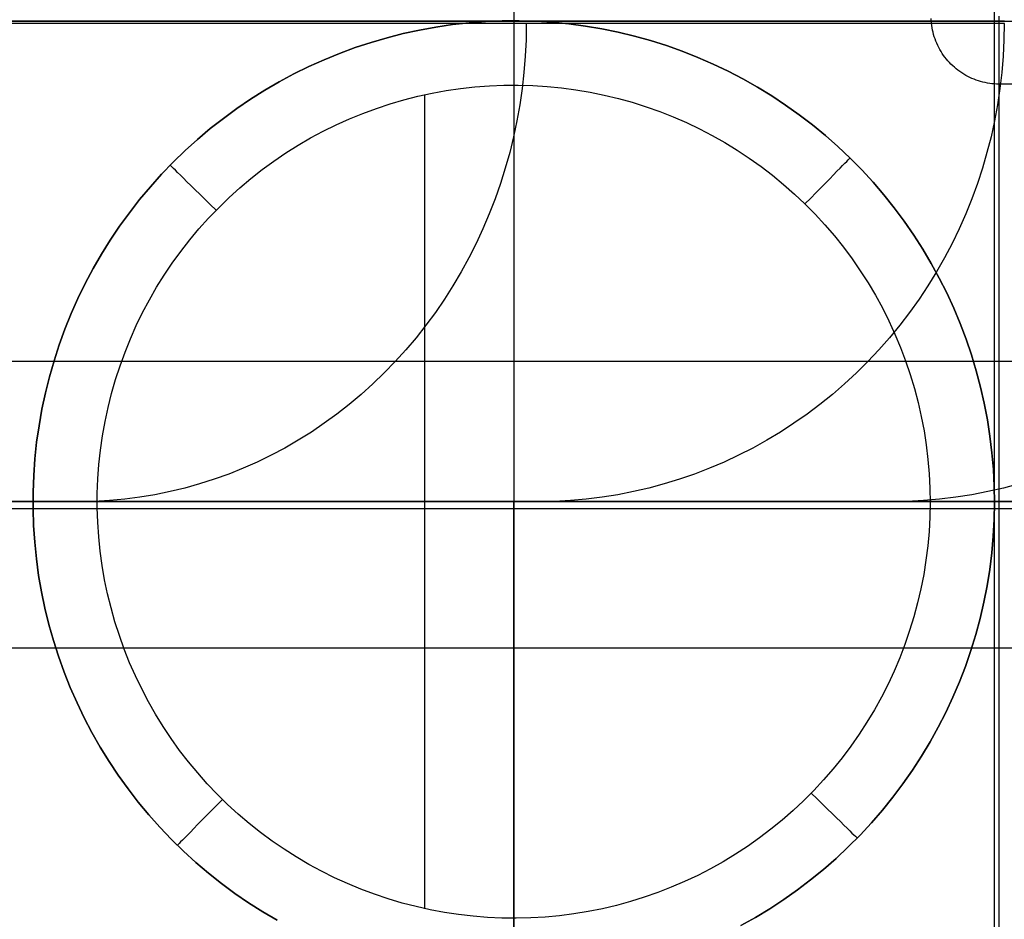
# Model space of a CAD drawing. Header units: millimetres. Extents: x 4627 to 5374, y -356 to 20.
# Tile 39 of 44: x 5272 to 5292, y -9 to 10. Entities that reach past the tile are written whole.
import ezdxf

# ---------------------------------------------------------------- set-up
doc = ezdxf.new("R2010")
doc.units = ezdxf.units.MM
for name, color, linetype, true_color in [('Slope storage bench', 7, 'Continuous', 0x000000), ('Slope storage bench$back', 7, 'Continuous', 0x000000), ('Slope storage bench$Glides', 7, 'Continuous', 0x000000), ('Slope storage bench$Lid', 7, 'Continuous', 0x000000)]:
    doc.layers.add(name, color=color, linetype=linetype, true_color=true_color)

msp = doc.modelspace()

# ---------------------------------------------------------------- linework, layer by layer
at = {"layer": 'Slope storage bench'}
for p, q in [((5282.146, 20), (5282.146, 0)), ((5292.146, 20), (5292.146, 0)), ((5290.838, 10.004, -300), (5290.836, 10.052, -300)), ((5292.246, 10.1, -300.1), (5292.246, 9.817, -300.096)), ((4722.803, 10), (5282.146, 10)), ((5282.146, 10), (5302.146, 10)), ((5290.842, 9.956, -300), (5290.838, 10.004, -300)), ((5290.848, 9.908, -300), (5290.842, 9.956, -300)), ((5290.855, 9.86, -300), (5290.848, 9.908, -300)), ((5290.864, 9.813, -300), (5290.855, 9.86, -300)), ((5290.875, 9.766, -300), (5290.864, 9.813, -300)), ((5290.887, 9.719, -300), (5290.875, 9.766, -300)), ((5290.901, 9.673, -300), (5290.887, 9.719, -300)), ((5290.916, 9.628, -300), (5290.901, 9.673, -300)), ((5292.246, 9.817, -300.096), (5292.246, 9.534, -300.084)), ((5290.933, 9.582, -300), (5290.916, 9.628, -300)), ((5290.952, 9.538, -300), (5290.933, 9.582, -300)), ((5290.972, 9.494, -300), (5290.952, 9.538, -300)), ((5290.993, 9.451, -300), (5290.972, 9.494, -300)), ((5291.016, 9.409, -300), (5290.993, 9.451, -300)), ((5292.246, 9.534, -300.084), (5292.246, 9.252, -300.064)), ((5291.04, 9.367, -300), (5291.016, 9.409, -300)), ((5291.066, 9.326, -300), (5291.04, 9.367, -300)), ((5291.093, 9.286, -300), (5291.066, 9.326, -300)), ((5291.122, 9.248, -300), (5291.093, 9.286, -300)), ((5291.151, 9.21, -300), (5291.122, 9.248, -300)), ((5292.246, 9.252, -300.064), (5292.246, 8.97, -300.036)), ((5291.182, 9.173, -300), (5291.151, 9.21, -300)), ((5291.215, 9.137, -300), (5291.182, 9.173, -300)), ((5291.248, 9.103, -300), (5291.215, 9.137, -300)), ((5291.283, 9.069, -300), (5291.248, 9.103, -300)), ((5291.318, 9.037, -300), (5291.283, 9.069, -300)), ((5291.355, 9.006, -300), (5291.318, 9.037, -300)), ((5291.393, 8.976, -300), (5291.355, 9.006, -300)), ((5291.432, 8.948, -300), (5291.393, 8.976, -300)), ((5291.472, 8.92, -300), (5291.432, 8.948, -300)), ((5291.513, 8.895, -300), (5291.472, 8.92, -300)), ((5291.554, 8.87, -300), (5291.513, 8.895, -300)), ((5291.597, 8.847, -300), (5291.554, 8.87, -300)), ((5291.64, 8.826, -300), (5291.597, 8.847, -300)), ((5291.684, 8.806, -300), (5291.64, 8.826, -300)), ((5292.246, 8.97, -300.036), (5292.246, 8.689, -300)), ((5291.728, 8.788, -300), (5291.684, 8.806, -300)), ((5291.773, 8.771, -300), (5291.728, 8.788, -300)), ((5291.819, 8.755, -300), (5291.773, 8.771, -300)), ((5291.865, 8.742, -300), (5291.819, 8.755, -300)), ((5291.912, 8.729, -300), (5291.865, 8.742, -300)), ((5291.959, 8.719, -300), (5291.912, 8.729, -300)), ((5292.006, 8.71, -300), (5291.959, 8.719, -300)), ((5292.053, 8.702, -300), (5292.006, 8.71, -300)), ((5292.101, 8.697, -300), (5292.053, 8.702, -300)), ((5292.149, 8.693, -300), (5292.101, 8.697, -300)), ((5292.197, 8.69, -300), (5292.149, 8.693, -300)), ((5292.246, 8.689, -300), (5292.197, 8.69, -300)), ((5292.584, 8.689, -299.994), (5292.246, 8.689, -300)), ((5292.246, 8.689, -300), (5292.246, -288.689, -300)), ((5282.146, 0, -280), (4722.803, 0, -280)), ((4722.803, 0), (5282.146, 0)), ((4722.803, 0, -150), (5282.146, 0, -150)), ((5282.146, 0), (5282.146, 0, -280)), ((5282.146, -280, -280), (5282.146, 0, -280)), ((5282.146, 0), (5282.146, -140)), ((5282.146, 0), (5302.146, 0)), ((5282.146, 0, -150), (5282.146, -280, -150)), ((5292.146, 0), (5292.146, -280))]:
    msp.add_line(p, q, dxfattribs=at)
at = {"layer": 'Slope storage bench$back'}
for p, q in [((5282.146, 20), (5282.146, 0)), ((5292.146, 20), (5292.146, 0)), ((4722.803, 10), (5282.146, 10)), ((5273.55, 10, 148.126), (5271.456, 10, 152.117)), ((5273.55, 9.95, 148.126), (5271.456, 9.95, 152.117)), ((5275.586, 10, 143.993), (5273.55, 10, 148.126)), ((5275.586, 9.95, 143.993), (5273.55, 9.95, 148.126)), ((5277.562, 10, 139.718), (5275.586, 10, 143.993)), ((5277.562, 9.95, 139.718), (5275.586, 9.95, 143.993)), ((5279.478, 10, 135.299), (5277.562, 10, 139.718)), ((5279.478, 9.95, 135.299), (5277.562, 9.95, 139.718)), ((5281.33, 10, 130.736), (5279.478, 10, 135.299)), ((5281.33, 9.95, 130.736), (5279.478, 9.95, 135.299)), ((5283.117, 10, 126.027), (5281.33, 10, 130.736)), ((5283.117, 9.95, 126.027), (5281.33, 9.95, 130.736)), ((5282.146, 10), (5302.146, 10)), ((5282.408, 9.95, 127.931), (5282.402, 9.61, 127.929)), ((5284.836, 10, 121.173), (5283.117, 10, 126.027)), ((5284.836, 9.95, 121.173), (5283.117, 9.95, 126.027)), ((5286.487, 10, 116.171), (5284.836, 10, 121.173)), ((5286.487, 9.95, 116.171), (5284.836, 9.95, 121.173)), ((5288.066, 10, 111.022), (5286.487, 10, 116.171)), ((5288.066, 9.95, 111.022), (5286.487, 9.95, 116.171)), ((5289.573, 10, 105.724), (5288.066, 10, 111.022)), ((5289.573, 9.95, 105.724), (5288.066, 9.95, 111.022)), ((5291.004, 10, 100.276), (5289.573, 10, 105.724)), ((5291.004, 9.95, 100.276), (5289.573, 9.95, 105.724)), ((5292.359, 10, 94.678), (5291.004, 10, 100.276)), ((5292.359, 9.95, 94.678), (5291.004, 9.95, 100.276)), ((5292.357, 9.95, 94.676), (5292.351, 9.61, 94.675)), ((5282.402, 9.61, 127.929), (5282.386, 9.271, 127.923)), ((5292.351, 9.61, 94.675), (5292.334, 9.271, 94.671)), ((5282.386, 9.271, 127.923), (5282.359, 8.932, 127.912)), ((5292.334, 9.271, 94.671), (5292.306, 8.932, 94.664)), ((5282.359, 8.932, 127.912), (5282.321, 8.595, 127.898)), ((5292.306, 8.932, 94.664), (5292.266, 8.595, 94.655)), ((5282.321, 8.595, 127.898), (5282.272, 8.259, 127.88)), ((5292.266, 8.595, 94.655), (5292.216, 8.259, 94.644)), ((5282.272, 8.259, 127.88), (5282.213, 7.926, 127.857)), ((5292.216, 8.259, 94.644), (5292.154, 7.926, 94.629)), ((5282.213, 7.926, 127.857), (5282.143, 7.594, 127.831)), ((5292.154, 7.926, 94.629), (5292.081, 7.594, 94.612)), ((5282.143, 7.594, 127.831), (5282.062, 7.266, 127.801)), ((5292.081, 7.594, 94.612), (5291.997, 7.266, 94.593)), ((5282.062, 7.266, 127.801), (5281.971, 6.94, 127.766)), ((5291.997, 7.266, 94.593), (5291.903, 6.94, 94.571)), ((5281.971, 6.94, 127.766), (5281.87, 6.618, 127.728)), ((5291.903, 6.94, 94.571), (5291.797, 6.618, 94.546)), ((5281.87, 6.618, 127.728), (5281.759, 6.3, 127.686)), ((5291.797, 6.618, 94.546), (5291.681, 6.3, 94.52)), ((5281.759, 6.3, 127.686), (5281.637, 5.986, 127.64)), ((5291.681, 6.3, 94.52), (5291.554, 5.986, 94.49)), ((5281.637, 5.986, 127.64), (5281.505, 5.677, 127.591)), ((5291.554, 5.986, 94.49), (5291.417, 5.677, 94.458)), ((5281.505, 5.677, 127.591), (5281.364, 5.372, 127.537)), ((5291.417, 5.677, 94.458), (5291.27, 5.372, 94.424)), ((5281.364, 5.372, 127.537), (5281.213, 5.073, 127.48)), ((5291.27, 5.372, 94.424), (5291.113, 5.073, 94.388)), ((5281.213, 5.073, 127.48), (5281.052, 4.78, 127.42)), ((5291.113, 5.073, 94.388), (5290.946, 4.78, 94.349)), ((5281.052, 4.78, 127.42), (5280.882, 4.493, 127.356)), ((5290.946, 4.78, 94.349), (5290.769, 4.493, 94.308)), ((5280.882, 4.493, 127.356), (5280.704, 4.212, 127.289)), ((5290.769, 4.493, 94.308), (5290.583, 4.212, 94.265)), ((5280.704, 4.212, 127.289), (5280.516, 3.938, 127.218)), ((5290.583, 4.212, 94.265), (5290.387, 3.938, 94.22)), ((5280.516, 3.938, 127.218), (5280.32, 3.671, 127.144)), ((5290.387, 3.938, 94.22), (5290.183, 3.671, 94.172)), ((5280.32, 3.671, 127.144), (5280.115, 3.411, 127.066)), ((5290.183, 3.671, 94.172), (5289.97, 3.411, 94.123)), ((5280.115, 3.411, 127.066), (5279.902, 3.159, 126.986)), ((5289.97, 3.411, 94.123), (5289.748, 3.159, 94.071)), ((5279.902, 3.159, 126.986), (5279.681, 2.914, 126.903)), ((5289.748, 3.159, 94.071), (5289.518, 2.914, 94.018)), ((5272.913, 2.914, 142.832), (5270.992, 2.914, 146.728)), ((5274.739, 2.914, 138.897), (5272.913, 2.914, 142.832)), ((5276.472, 2.914, 134.928), (5274.739, 2.914, 138.897)), ((5278.119, 2.914, 130.929), (5276.472, 2.914, 134.928)), ((5279.681, 2.914, 126.903), (5278.119, 2.914, 130.929)), ((5279.681, 2.914, 126.903), (5279.452, 2.678, 126.817)), ((5281.163, 2.914, 122.854), (5279.681, 2.914, 126.903)), ((5282.567, 2.914, 118.784), (5281.163, 2.914, 122.854)), ((5285.155, 2.914, 110.588), (5282.567, 2.914, 118.784)), ((5287.465, 2.914, 102.329), (5285.155, 2.914, 110.588)), ((5289.518, 2.914, 94.018), (5287.465, 2.914, 102.329)), ((5289.518, 2.914, 94.018), (5289.28, 2.678, 93.963)), ((5290.808, 2.914, 88.204), (5289.518, 2.914, 94.018)), ((5291.988, 2.914, 82.373), (5290.808, 2.914, 88.204)), ((5294.035, 2.914, 70.671), (5291.988, 2.914, 82.373)), ((5279.452, 2.678, 126.817), (5279.216, 2.451, 126.728)), ((5289.28, 2.678, 93.963), (5289.034, 2.451, 93.906)), ((5279.216, 2.451, 126.728), (5278.973, 2.232, 126.636)), ((5289.034, 2.451, 93.906), (5288.781, 2.232, 93.847)), ((5278.973, 2.232, 126.636), (5278.723, 2.022, 126.542)), ((5288.781, 2.232, 93.847), (5288.521, 2.022, 93.787)), ((5278.723, 2.022, 126.542), (5278.467, 1.821, 126.445)), ((5288.521, 2.022, 93.787), (5288.254, 1.821, 93.725)), ((5278.467, 1.821, 126.445), (5278.204, 1.63, 126.346)), ((5288.254, 1.821, 93.725), (5287.98, 1.63, 93.661)), ((5277.935, 1.449, 126.245), (5277.661, 1.277, 126.141)), ((5278.204, 1.63, 126.346), (5277.935, 1.449, 126.245)), ((5287.7, 1.449, 93.597), (5287.415, 1.277, 93.53)), ((5287.98, 1.63, 93.661), (5287.7, 1.449, 93.597)), ((5277.661, 1.277, 126.141), (5277.381, 1.116, 126.036)), ((5287.415, 1.277, 93.53), (5287.123, 1.116, 93.463)), ((5277.381, 1.116, 126.036), (5277.096, 0.964, 125.928)), ((5287.123, 1.116, 93.463), (5286.827, 0.964, 93.394)), ((5276.807, 0.824, 125.819), (5276.513, 0.694, 125.709)), ((5277.096, 0.964, 125.928), (5276.807, 0.824, 125.819)), ((5286.526, 0.824, 93.324), (5286.22, 0.694, 93.253)), ((5286.827, 0.964, 93.394), (5286.526, 0.824, 93.324)), ((5276.513, 0.694, 125.709), (5276.215, 0.575, 125.596)), ((5286.22, 0.694, 93.253), (5285.91, 0.575, 93.181)), ((5275.914, 0.466, 125.483), (5275.609, 0.369, 125.368)), ((5276.215, 0.575, 125.596), (5275.914, 0.466, 125.483)), ((5285.596, 0.466, 93.109), (5285.279, 0.369, 93.035)), ((5285.91, 0.575, 93.181), (5285.596, 0.466, 93.109)), ((5274.992, 0.208, 125.135), (5274.679, 0.145, 125.017)), ((5275.302, 0.283, 125.252), (5274.992, 0.208, 125.135)), ((5275.609, 0.369, 125.368), (5275.302, 0.283, 125.252)), ((5284.636, 0.208, 92.886), (5284.311, 0.145, 92.811)), ((5284.959, 0.283, 92.961), (5284.636, 0.208, 92.886)), ((5285.279, 0.369, 93.035), (5284.959, 0.283, 92.961)), ((5292.013, 0.208, 46.671), (5291.68, 0.145, 46.638)), ((5292.342, 0.283, 46.703), (5292.013, 0.208, 46.671)), ((5292.67, 0.369, 46.734), (5292.342, 0.283, 46.703)), ((4722.803, 0), (5282.146, 0)), ((5273.098, 0, 124.421), (5271.586, 0, 128.316)), ((5273.415, 0.006, 124.541), (5273.098, 0, 124.421)), ((5274.533, 0, 120.498), (5273.098, 0, 124.421)), ((5273.733, 0.023, 124.661), (5273.415, 0.006, 124.541)), ((5274.05, 0.052, 124.78), (5273.733, 0.023, 124.661)), ((5274.365, 0.093, 124.899), (5274.05, 0.052, 124.78)), ((5274.679, 0.145, 125.017), (5274.365, 0.093, 124.899)), ((5275.896, 0, 116.55), (5274.533, 0, 120.498)), ((5278.411, 0, 108.584), (5275.896, 0, 116.55)), ((5280.66, 0, 100.539), (5278.411, 0, 108.584)), ((5282.664, 0, 92.429), (5280.66, 0, 100.539)), ((5282.146, 0), (5292.196, 0, -0.012)), ((5282.995, 0.006, 92.506), (5282.664, 0, 92.429)), ((5283.326, 0.023, 92.582), (5282.995, 0.006, 92.506)), ((5283.655, 0.052, 92.659), (5283.326, 0.023, 92.582)), ((5283.984, 0.093, 92.735), (5283.655, 0.052, 92.659)), ((5284.311, 0.145, 92.811), (5283.984, 0.093, 92.735)), ((5287.084, 0, 69.576), (5285.079, 0, 81.042)), ((5288.713, 0, 58.048), (5287.084, 0, 69.576)), ((5289.998, 0, 46.475), (5288.713, 0, 58.048)), ((5290.336, 0.006, 46.508), (5289.998, 0, 46.475)), ((5290.967, 0, 34.877), (5289.998, 0, 46.475)), ((5290.674, 0.023, 46.541), (5290.336, 0.006, 46.508)), ((5291.01, 0.052, 46.573), (5290.674, 0.023, 46.541)), ((5291.644, 0, 23.259), (5290.967, 0, 34.877)), ((5291.346, 0.093, 46.606), (5291.01, 0.052, 46.573)), ((5291.68, 0.145, 46.638), (5291.346, 0.093, 46.606)), ((5292.047, 0, 11.627), (5291.644, 0, 23.259)), ((5292.196, 0, -0.012), (5292.047, 0, 11.627)), ((5292.543, 0.006, -0.012), (5292.196, 0, -0.012)), ((5283.925, 0, 86.747), (5282.664, 0, 92.429)), ((5285.079, 0, 81.042), (5283.925, 0, 86.747))]:
    msp.add_line(p, q, dxfattribs=at)
at = {"layer": 'Slope storage bench$Glides'}
for p, q in [((5280.527, 9.875, -300), (5280.185, 9.813, -300)), ((5280.185, 9.813, -300), (5280.527, 9.875, -300)), ((5280.871, 9.925, -300), (5280.527, 9.875, -300)), ((5280.527, 9.875, -300), (5280.871, 9.925, -300)), ((5281.216, 9.963, -300), (5280.871, 9.925, -300)), ((5280.871, 9.925, -300), (5281.216, 9.963, -300)), ((5281.562, 9.99, -300), (5281.216, 9.963, -300)), ((5281.216, 9.963, -300), (5281.562, 9.99, -300)), ((5281.909, 10.004, -300), (5281.562, 9.99, -300)), ((5281.562, 9.99, -300), (5281.909, 10.004, -300)), ((5282.257, 10.006, -300), (5281.909, 10.004, -300)), ((5281.909, 10.004, -300), (5282.257, 10.006, -300)), ((5282.604, 9.996, -300), (5282.257, 10.006, -300)), ((5282.257, 10.006, -300), (5282.604, 9.996, -300)), ((5282.95, 9.974, -300), (5282.604, 9.996, -300)), ((5282.604, 9.996, -300), (5282.95, 9.974, -300)), ((5283.296, 9.94, -300), (5282.95, 9.974, -300)), ((5282.95, 9.974, -300), (5283.296, 9.94, -300)), ((5283.64, 9.894, -300), (5283.296, 9.94, -300)), ((5283.296, 9.94, -300), (5283.64, 9.894, -300)), ((5283.983, 9.836, -300), (5283.64, 9.894, -300)), ((5283.64, 9.894, -300), (5283.983, 9.836, -300)), ((5279.509, 9.653, -300), (5279.176, 9.556, -300)), ((5279.176, 9.556, -300), (5279.509, 9.653, -300)), ((5279.846, 9.739, -300), (5279.509, 9.653, -300)), ((5279.509, 9.653, -300), (5279.846, 9.739, -300)), ((5280.185, 9.813, -300), (5279.846, 9.739, -300)), ((5279.846, 9.739, -300), (5280.185, 9.813, -300)), ((5284.323, 9.767, -300), (5283.983, 9.836, -300)), ((5283.983, 9.836, -300), (5284.323, 9.767, -300)), ((5284.661, 9.685, -300), (5284.323, 9.767, -300)), ((5284.323, 9.767, -300), (5284.661, 9.685, -300)), ((5284.995, 9.592, -300), (5284.661, 9.685, -300)), ((5284.661, 9.685, -300), (5284.995, 9.592, -300)), ((5278.846, 9.447, -300), (5278.52, 9.327, -300)), ((5278.52, 9.327, -300), (5278.846, 9.447, -300)), ((5279.176, 9.556, -300), (5278.846, 9.447, -300)), ((5278.846, 9.447, -300), (5279.176, 9.556, -300)), ((5285.327, 9.488, -300), (5284.995, 9.592, -300)), ((5284.995, 9.592, -300), (5285.327, 9.488, -300)), ((5285.654, 9.371, -300), (5285.327, 9.488, -300)), ((5285.327, 9.488, -300), (5285.654, 9.371, -300)), ((5278.52, 9.327, -300), (5278.198, 9.195, -300)), ((5278.198, 9.195, -300), (5278.52, 9.327, -300)), ((5285.977, 9.244, -300), (5285.654, 9.371, -300)), ((5285.654, 9.371, -300), (5285.977, 9.244, -300)), ((5286.296, 9.105, -300), (5285.977, 9.244, -300)), ((5285.977, 9.244, -300), (5286.296, 9.105, -300)), ((5277.882, 9.053, -300), (5277.57, 8.899, -300)), ((5277.57, 8.899, -300), (5277.882, 9.053, -300)), ((5278.198, 9.195, -300), (5277.882, 9.053, -300)), ((5277.882, 9.053, -300), (5278.198, 9.195, -300)), ((5286.609, 8.956, -300), (5286.296, 9.105, -300)), ((5286.296, 9.105, -300), (5286.609, 8.956, -300)), ((5277.57, 8.899, -300), (5277.264, 8.735, -300)), ((5277.264, 8.735, -300), (5277.57, 8.899, -300)), ((5286.917, 8.796, -300), (5286.609, 8.956, -300)), ((5286.609, 8.956, -300), (5286.917, 8.796, -300)), ((5277.264, 8.735, -300), (5276.964, 8.56, -300)), ((5276.964, 8.56, -300), (5277.264, 8.735, -300)), ((5281.041, 8.597, -305), (5281.34, 8.63, -305)), ((5281.34, 8.63, -305), (5281.64, 8.653, -305)), ((5281.64, 8.653, -305), (5281.941, 8.665, -305)), ((5281.941, 8.665, -305), (5282.242, 8.667, -305)), ((5282.242, 8.667, -305), (5282.542, 8.659, -305)), ((5282.542, 8.659, -305), (5282.843, 8.64, -305)), ((5282.843, 8.64, -305), (5283.142, 8.61, -305)), ((5283.142, 8.61, -305), (5283.44, 8.571, -305)), ((5287.22, 8.625, -300), (5286.917, 8.796, -300)), ((5286.917, 8.796, -300), (5287.22, 8.625, -300)), ((5287.516, 8.443, -300), (5287.22, 8.625, -300)), ((5287.22, 8.625, -300), (5287.516, 8.443, -300)), ((5276.964, 8.56, -300), (5276.67, 8.375, -300)), ((5276.67, 8.375, -300), (5276.964, 8.56, -300)), ((5279.862, 8.362, -305), (5280.153, 8.436, -305)), ((5280.153, 8.436, -305), (5280.447, 8.5, -305)), ((5280.298, -8.469, -305), (5280.298, 8.469, -305)), ((5280.447, 8.5, -305), (5280.743, 8.554, -305)), ((5280.743, 8.554, -305), (5281.041, 8.597, -305)), ((5283.44, 8.571, -305), (5283.737, 8.521, -305)), ((5283.737, 8.521, -305), (5284.032, 8.46, -305)), ((5284.032, 8.46, -305), (5284.324, 8.39, -305)), ((5287.806, 8.252, -300), (5287.516, 8.443, -300)), ((5287.516, 8.443, -300), (5287.806, 8.252, -300)), ((5276.67, 8.375, -300), (5276.382, 8.18, -300)), ((5276.382, 8.18, -300), (5276.67, 8.375, -300)), ((5279.287, 8.183, -305), (5279.573, 8.277, -305)), ((5279.573, 8.277, -305), (5279.862, 8.362, -305)), ((5284.324, 8.39, -305), (5284.614, 8.309, -305)), ((5284.614, 8.309, -305), (5284.901, 8.218, -305)), ((5284.901, 8.218, -305), (5285.185, 8.118, -305)), ((5288.089, 8.05, -300), (5287.806, 8.252, -300)), ((5287.806, 8.252, -300), (5288.089, 8.05, -300)), ((5276.382, 8.18, -300), (5276.102, 7.975, -300)), ((5276.102, 7.975, -300), (5276.382, 8.18, -300)), ((5278.726, 7.965, -305), (5279.005, 8.079, -305)), ((5279.005, 8.079, -305), (5279.287, 8.183, -305)), ((5285.185, 8.118, -305), (5285.465, 8.007, -305)), ((5285.465, 8.007, -305), (5285.74, 7.887, -305)), ((5288.365, 7.839, -300), (5288.089, 8.05, -300)), ((5288.089, 8.05, -300), (5288.365, 7.839, -300)), ((5276.102, 7.975, -300), (5275.829, 7.761, -300)), ((5275.829, 7.761, -300), (5276.102, 7.975, -300)), ((5278.182, 7.709, -305), (5278.452, 7.842, -305)), ((5278.452, 7.842, -305), (5278.726, 7.965, -305)), ((5285.74, 7.887, -305), (5286.012, 7.758, -305)), ((5288.633, 7.619, -300), (5288.365, 7.839, -300)), ((5288.365, 7.839, -300), (5288.633, 7.619, -300)), ((5275.829, 7.761, -300), (5275.563, 7.537, -300)), ((5275.563, 7.537, -300), (5275.829, 7.761, -300)), ((5277.917, 7.567, -305), (5278.182, 7.709, -305)), ((5286.012, 7.758, -305), (5286.279, 7.619, -305)), ((5286.279, 7.619, -305), (5286.541, 7.471, -305)), ((5288.894, 7.389, -300), (5288.633, 7.619, -300)), ((5288.633, 7.619, -300), (5288.894, 7.389, -300)), ((5275.563, 7.537, -300), (5275.306, 7.304, -300)), ((5275.306, 7.304, -300), (5275.563, 7.537, -300)), ((5277.402, 7.255, -305), (5277.657, 7.415, -305)), ((5277.657, 7.415, -305), (5277.917, 7.567, -305)), ((5286.541, 7.471, -305), (5286.798, 7.314, -305)), ((5289.146, 7.15, -300), (5288.894, 7.389, -300)), ((5288.894, 7.389, -300), (5289.146, 7.15, -300)), ((5275.306, 7.304, -300), (5275.056, 7.062, -300)), ((5275.056, 7.062, -300), (5275.306, 7.304, -300)), ((5277.153, 7.086, -305), (5277.402, 7.255, -305)), ((5286.798, 7.314, -305), (5287.049, 7.148, -305)), ((5275.056, 7.062, -300), (5274.815, 6.812, -300)), ((5274.815, 6.812, -300), (5275.056, 7.062, -300)), ((5275, 6.996, -300.349), (5274.995, 7, -300)), ((5275.013, 6.983, -300.698), (5275, 6.996, -300.349)), ((5275.034, 6.962, -301.045), (5275.013, 6.983, -300.698)), ((5276.91, 6.908, -305), (5277.153, 7.086, -305)), ((5287.049, 7.148, -305), (5287.294, 6.973, -305)), ((5287.294, 6.973, -305), (5287.533, 6.791, -305)), ((5288.938, 6.938, -302.419), (5288.993, 6.994, -302.079)), ((5288.993, 6.994, -302.079), (5289.04, 7.042, -301.736)), ((5289.04, 7.042, -301.736), (5289.078, 7.081, -301.392)), ((5289.078, 7.081, -301.392), (5289.108, 7.111, -301.045)), ((5289.108, 7.111, -301.045), (5289.129, 7.133, -300.698)), ((5289.129, 7.133, -300.698), (5289.142, 7.146, -300.349)), ((5289.142, 7.146, -300.349), (5289.146, 7.15, -300)), ((5289.39, 6.903, -300), (5289.146, 7.15, -300)), ((5289.146, 7.15, -300), (5289.39, 6.903, -300)), ((5274.815, 6.812, -300), (5274.583, 6.553, -300)), ((5274.583, 6.553, -300), (5274.815, 6.812, -300)), ((5275.065, 6.932, -301.392), (5275.034, 6.962, -301.045)), ((5275.104, 6.894, -301.736), (5275.065, 6.932, -301.392)), ((5275.151, 6.848, -302.079), (5275.104, 6.894, -301.736)), ((5275.207, 6.793, -302.419), (5275.151, 6.848, -302.079)), ((5275.272, 6.73, -302.756), (5275.207, 6.793, -302.419)), ((5276.674, 6.723, -305), (5276.91, 6.908, -305)), ((5287.533, 6.791, -305), (5287.765, 6.6, -305)), ((5288.724, 6.72, -303.42), (5288.804, 6.801, -303.09)), ((5288.804, 6.801, -303.09), (5288.875, 6.874, -302.756)), ((5288.875, 6.874, -302.756), (5288.938, 6.938, -302.419)), ((5289.625, 6.648, -300), (5289.39, 6.903, -300)), ((5289.39, 6.903, -300), (5289.625, 6.648, -300)), ((5275.345, 6.658, -303.09), (5275.272, 6.73, -302.756)), ((5275.426, 6.579, -303.42), (5275.345, 6.658, -303.09)), ((5275.515, 6.491, -303.746), (5275.426, 6.579, -303.42)), ((5276.444, 6.529, -305), (5276.674, 6.723, -305)), ((5287.765, 6.6, -305), (5287.991, 6.401, -305)), ((5288.542, 6.533, -304.067), (5288.637, 6.63, -303.746)), ((5288.637, 6.63, -303.746), (5288.724, 6.72, -303.42)), ((5289.851, 6.384, -300), (5289.625, 6.648, -300)), ((5289.625, 6.648, -300), (5289.851, 6.384, -300)), ((5274.583, 6.553, -300), (5274.36, 6.287, -300)), ((5274.36, 6.287, -300), (5274.583, 6.553, -300)), ((5275.612, 6.396, -304.067), (5275.515, 6.491, -303.746)), ((5275.718, 6.293, -304.384), (5275.612, 6.396, -304.067)), ((5276.221, 6.327, -305), (5276.444, 6.529, -305)), ((5287.991, 6.401, -305), (5288.209, 6.194, -305)), ((5288.328, 6.315, -304.695), (5288.438, 6.428, -304.384)), ((5288.438, 6.428, -304.384), (5288.542, 6.533, -304.067)), ((5290.068, 6.113, -300), (5289.851, 6.384, -300)), ((5289.851, 6.384, -300), (5290.068, 6.113, -300)), ((5274.36, 6.287, -300), (5274.147, 6.013, -300)), ((5274.147, 6.013, -300), (5274.36, 6.287, -300)), ((5275.831, 6.182, -304.695), (5275.718, 6.293, -304.384)), ((5275.952, 6.064, -305), (5275.831, 6.182, -304.695)), ((5276.005, 6.117, -305), (5276.221, 6.327, -305)), ((5288.209, 6.194, -305), (5288.328, 6.315, -304.695)), ((5288.209, 6.194, -305), (5288.421, 5.98, -305)), ((5274.147, 6.013, -300), (5273.943, 5.732, -300)), ((5273.943, 5.732, -300), (5274.147, 6.013, -300)), ((5275.796, 5.901, -305), (5276.005, 6.117, -305)), ((5288.421, 5.98, -305), (5288.624, 5.758, -305)), ((5290.276, 5.834, -300), (5290.068, 6.113, -300)), ((5290.068, 6.113, -300), (5290.276, 5.834, -300)), ((5275.595, 5.677, -305), (5275.796, 5.901, -305)), ((5288.624, 5.758, -305), (5288.82, 5.53, -305)), ((5290.473, 5.548, -300), (5290.276, 5.834, -300)), ((5290.276, 5.834, -300), (5290.473, 5.548, -300)), ((5273.943, 5.732, -300), (5273.749, 5.444, -300)), ((5273.749, 5.444, -300), (5273.943, 5.732, -300)), ((5275.402, 5.446, -305), (5275.595, 5.677, -305)), ((5290.661, 5.256, -300), (5290.473, 5.548, -300)), ((5290.473, 5.548, -300), (5290.661, 5.256, -300)), ((5273.749, 5.444, -300), (5273.565, 5.149, -300)), ((5273.565, 5.149, -300), (5273.749, 5.444, -300)), ((5275.217, 5.208, -305), (5275.402, 5.446, -305)), ((5288.82, 5.53, -305), (5289.008, 5.295, -305)), ((5273.565, 5.149, -300), (5273.392, 4.848, -300)), ((5273.392, 4.848, -300), (5273.565, 5.149, -300)), ((5275.04, 4.965, -305), (5275.217, 5.208, -305)), ((5289.008, 5.295, -305), (5289.188, 5.054, -305)), ((5290.838, 4.957, -300), (5290.661, 5.256, -300)), ((5290.661, 5.256, -300), (5290.838, 4.957, -300)), ((5274.872, 4.715, -305), (5275.04, 4.965, -305)), ((5289.188, 5.054, -305), (5289.359, 4.806, -305)), ((5291.005, 4.653, -300), (5290.838, 4.957, -300)), ((5290.838, 4.957, -300), (5291.005, 4.653, -300)), ((5273.392, 4.848, -300), (5273.229, 4.541, -300)), ((5273.229, 4.541, -300), (5273.392, 4.848, -300)), ((5274.713, 4.46, -305), (5274.872, 4.715, -305)), ((5289.359, 4.806, -305), (5289.522, 4.553, -305)), ((5273.229, 4.541, -300), (5273.076, 4.229, -300)), ((5273.076, 4.229, -300), (5273.229, 4.541, -300)), ((5289.522, 4.553, -305), (5289.675, 4.294, -305)), ((5291.161, 4.342, -300), (5291.005, 4.653, -300)), ((5291.005, 4.653, -300), (5291.161, 4.342, -300)), ((5274.563, 4.199, -305), (5274.713, 4.46, -305)), ((5291.306, 4.027, -300), (5291.161, 4.342, -300)), ((5291.161, 4.342, -300), (5291.306, 4.027, -300)), ((5273.076, 4.229, -300), (5272.935, 3.912, -300)), ((5272.935, 3.912, -300), (5273.076, 4.229, -300)), ((5274.422, 3.934, -305), (5274.563, 4.199, -305)), ((5289.675, 4.294, -305), (5289.82, 4.03, -305)), ((5272.935, 3.912, -300), (5272.805, 3.59, -300)), ((5272.805, 3.59, -300), (5272.935, 3.912, -300)), ((5274.29, 3.663, -305), (5274.422, 3.934, -305)), ((5289.82, 4.03, -305), (5289.955, 3.761, -305)), ((5291.44, 3.706, -300), (5291.306, 4.027, -300)), ((5291.306, 4.027, -300), (5291.44, 3.706, -300)), ((5289.955, 3.761, -305), (5290.081, 3.488, -305)), ((5291.563, 3.382, -300), (5291.44, 3.706, -300)), ((5291.44, 3.706, -300), (5291.563, 3.382, -300)), ((5272.805, 3.59, -300), (5272.686, 3.263, -300)), ((5272.686, 3.263, -300), (5272.805, 3.59, -300)), ((5274.167, 3.388, -305), (5274.29, 3.663, -305)), ((5290.081, 3.488, -305), (5290.197, 3.211, -305)), ((5274.055, 3.109, -305), (5274.167, 3.388, -305)), ((5291.675, 3.053, -300), (5291.563, 3.382, -300)), ((5291.563, 3.382, -300), (5291.675, 3.053, -300)), ((5272.686, 3.263, -300), (5272.578, 2.933, -300)), ((5272.578, 2.933, -300), (5272.686, 3.263, -300)), ((5273.952, 2.827, -305), (5274.055, 3.109, -305)), ((5290.197, 3.211, -305), (5290.304, 2.929, -305)), ((5272.578, 2.933, -300), (5272.482, 2.599, -300)), ((5272.482, 2.599, -300), (5272.578, 2.933, -300)), ((5290.304, 2.929, -305), (5290.4, 2.644, -305)), ((5291.775, 2.72, -300), (5291.675, 3.053, -300)), ((5291.675, 3.053, -300), (5291.775, 2.72, -300)), ((5273.858, 2.541, -305), (5273.952, 2.827, -305)), ((5291.864, 2.384, -300), (5291.775, 2.72, -300)), ((5291.775, 2.72, -300), (5291.864, 2.384, -300)), ((5272.482, 2.599, -300), (5272.398, 2.262, -300)), ((5272.398, 2.262, -300), (5272.482, 2.599, -300)), ((5273.775, 2.252, -305), (5273.858, 2.541, -305)), ((5290.4, 2.644, -305), (5290.487, 2.356, -305)), ((5272.398, 2.262, -300), (5272.325, 1.923, -300)), ((5272.325, 1.923, -300), (5272.398, 2.262, -300)), ((5290.487, 2.356, -305), (5290.564, 2.065, -305)), ((5291.941, 2.046, -300), (5291.864, 2.384, -300)), ((5291.864, 2.384, -300), (5291.941, 2.046, -300)), ((5273.702, 1.96, -305), (5273.775, 2.252, -305)), ((5290.564, 2.065, -305), (5290.63, 1.772, -305)), ((5272.325, 1.923, -300), (5272.265, 1.581, -300)), ((5272.265, 1.581, -300), (5272.325, 1.923, -300)), ((5273.639, 1.665, -305), (5273.702, 1.96, -305)), ((5292.006, 1.704, -300), (5291.941, 2.046, -300)), ((5291.941, 2.046, -300), (5292.006, 1.704, -300)), ((5273.586, 1.369, -305), (5273.639, 1.665, -305)), ((5290.63, 1.772, -305), (5290.687, 1.476, -305)), ((5292.059, 1.361, -300), (5292.006, 1.704, -300)), ((5292.006, 1.704, -300), (5292.059, 1.361, -300)), ((5272.265, 1.581, -300), (5272.216, 1.237, -300)), ((5272.216, 1.237, -300), (5272.265, 1.581, -300)), ((5290.687, 1.476, -305), (5290.733, 1.179, -305)), ((5272.216, 1.237, -300), (5272.179, 0.891, -300)), ((5272.179, 0.891, -300), (5272.216, 1.237, -300)), ((5273.544, 1.071, -305), (5273.586, 1.369, -305)), ((5292.1, 1.016, -300), (5292.059, 1.361, -300)), ((5292.059, 1.361, -300), (5292.1, 1.016, -300)), ((5273.512, 0.772, -305), (5273.544, 1.071, -305)), ((5290.733, 1.179, -305), (5290.769, 0.88, -305)), ((5272.179, 0.891, -300), (5272.154, 0.545, -300)), ((5272.154, 0.545, -300), (5272.179, 0.891, -300)), ((5290.769, 0.88, -305), (5290.794, 0.58, -305)), ((5292.13, 0.67, -300), (5292.1, 1.016, -300)), ((5292.1, 1.016, -300), (5292.13, 0.67, -300)), ((5273.491, 0.472, -305), (5273.512, 0.772, -305)), ((5292.147, 0.323, -300), (5292.13, 0.67, -300)), ((5292.13, 0.67, -300), (5292.147, 0.323, -300)), ((5272.154, 0.545, -300), (5272.141, 0.198, -300)), ((5272.141, 0.198, -300), (5272.154, 0.545, -300)), ((5273.479, 0.171, -305), (5273.491, 0.472, -305)), ((5290.794, 0.58, -305), (5290.809, 0.28, -305)), ((5290.809, 0.28, -305), (5290.813, -0.021, -305)), ((5292.152, -0.024, -300), (5292.147, 0.323, -300)), ((5292.147, 0.323, -300), (5292.152, -0.024, -300)), ((5272.141, 0.198, -300), (5272.14, -0.15, -300)), ((5272.14, -0.15, -300), (5272.141, 0.198, -300)), ((5273.479, -0.13, -305), (5273.479, 0.171, -305)), ((5272.14, -0.15, -300), (5272.151, -0.497, -300)), ((5272.151, -0.497, -300), (5272.14, -0.15, -300)), ((5273.488, -0.43, -305), (5273.479, -0.13, -305)), ((5290.813, -0.021, -305), (5290.807, -0.322, -305)), ((5292.145, -0.371, -300), (5292.152, -0.024, -300)), ((5292.152, -0.024, -300), (5292.145, -0.371, -300)), ((5290.807, -0.322, -305), (5290.791, -0.622, -305)), ((5292.126, -0.718, -300), (5292.145, -0.371, -300)), ((5292.145, -0.371, -300), (5292.126, -0.718, -300)), ((5272.151, -0.497, -300), (5272.175, -0.843, -300)), ((5272.175, -0.843, -300), (5272.151, -0.497, -300)), ((5273.508, -0.73, -305), (5273.488, -0.43, -305)), ((5273.539, -1.03, -305), (5273.508, -0.73, -305)), ((5290.791, -0.622, -305), (5290.764, -0.922, -305)), ((5292.095, -1.064, -300), (5292.126, -0.718, -300)), ((5292.126, -0.718, -300), (5292.095, -1.064, -300)), ((5272.175, -0.843, -300), (5272.21, -1.189, -300)), ((5272.21, -1.189, -300), (5272.175, -0.843, -300)), ((5290.764, -0.922, -305), (5290.727, -1.22, -305)), ((5272.21, -1.189, -300), (5272.257, -1.533, -300)), ((5272.257, -1.533, -300), (5272.21, -1.189, -300)), ((5273.58, -1.328, -305), (5273.539, -1.03, -305)), ((5290.727, -1.22, -305), (5290.68, -1.518, -305)), ((5292.053, -1.409, -300), (5292.095, -1.064, -300)), ((5292.095, -1.064, -300), (5292.053, -1.409, -300)), ((5273.631, -1.624, -305), (5273.58, -1.328, -305)), ((5291.998, -1.752, -300), (5292.053, -1.409, -300)), ((5292.053, -1.409, -300), (5291.998, -1.752, -300)), ((5272.257, -1.533, -300), (5272.316, -1.875, -300)), ((5272.316, -1.875, -300), (5272.257, -1.533, -300)), ((5273.693, -1.919, -305), (5273.631, -1.624, -305)), ((5290.68, -1.518, -305), (5290.622, -1.813, -305)), ((5290.622, -1.813, -305), (5290.554, -2.106, -305)), ((5291.931, -2.093, -300), (5291.998, -1.752, -300)), ((5291.998, -1.752, -300), (5291.931, -2.093, -300)), ((5272.316, -1.875, -300), (5272.387, -2.215, -300)), ((5272.387, -2.215, -300), (5272.316, -1.875, -300)), ((5273.764, -2.211, -305), (5273.693, -1.919, -305)), ((5272.387, -2.215, -300), (5272.47, -2.553, -300)), ((5272.47, -2.553, -300), (5272.387, -2.215, -300)), ((5273.846, -2.501, -305), (5273.764, -2.211, -305)), ((5290.554, -2.106, -305), (5290.476, -2.396, -305)), ((5291.852, -2.431, -300), (5291.931, -2.093, -300)), ((5291.931, -2.093, -300), (5291.852, -2.431, -300)), ((5290.476, -2.396, -305), (5290.387, -2.684, -305)), ((5291.762, -2.767, -300), (5291.852, -2.431, -300)), ((5291.852, -2.431, -300), (5291.762, -2.767, -300)), ((5272.47, -2.553, -300), (5272.564, -2.887, -300)), ((5272.564, -2.887, -300), (5272.47, -2.553, -300)), ((5273.938, -2.787, -305), (5273.846, -2.501, -305)), ((5274.04, -3.07, -305), (5273.938, -2.787, -305)), ((5290.387, -2.684, -305), (5290.289, -2.969, -305)), ((5291.66, -3.099, -300), (5291.762, -2.767, -300)), ((5291.762, -2.767, -300), (5291.66, -3.099, -300)), ((5272.564, -2.887, -300), (5272.67, -3.218, -300)), ((5272.67, -3.218, -300), (5272.564, -2.887, -300)), ((5274.151, -3.35, -305), (5274.04, -3.07, -305)), ((5290.289, -2.969, -305), (5290.181, -3.249, -305)), ((5272.67, -3.218, -300), (5272.788, -3.545, -300)), ((5272.788, -3.545, -300), (5272.67, -3.218, -300)), ((5290.181, -3.249, -305), (5290.064, -3.526, -305)), ((5291.547, -3.427, -300), (5291.66, -3.099, -300)), ((5291.66, -3.099, -300), (5291.547, -3.427, -300)), ((5274.272, -3.625, -305), (5274.151, -3.35, -305)), ((5291.422, -3.751, -300), (5291.547, -3.427, -300)), ((5291.547, -3.427, -300), (5291.422, -3.751, -300)), ((5272.788, -3.545, -300), (5272.916, -3.867, -300)), ((5272.916, -3.867, -300), (5272.788, -3.545, -300)), ((5274.403, -3.896, -305), (5274.272, -3.625, -305)), ((5290.064, -3.526, -305), (5289.937, -3.799, -305)), ((5272.916, -3.867, -300), (5273.056, -4.185, -300)), ((5273.056, -4.185, -300), (5272.916, -3.867, -300)), ((5289.937, -3.799, -305), (5289.8, -4.067, -305)), ((5291.287, -4.071, -300), (5291.422, -3.751, -300)), ((5291.422, -3.751, -300), (5291.287, -4.071, -300)), ((5274.543, -4.163, -305), (5274.403, -3.896, -305)), ((5289.8, -4.067, -305), (5289.654, -4.33, -305)), ((5291.14, -4.386, -300), (5291.287, -4.071, -300)), ((5291.287, -4.071, -300), (5291.14, -4.386, -300)), ((5273.056, -4.185, -300), (5273.207, -4.498, -300)), ((5273.207, -4.498, -300), (5273.056, -4.185, -300)), ((5274.692, -4.424, -305), (5274.543, -4.163, -305)), ((5273.207, -4.498, -300), (5273.368, -4.806, -300)), ((5273.368, -4.806, -300), (5273.207, -4.498, -300)), ((5274.85, -4.68, -305), (5274.692, -4.424, -305)), ((5289.654, -4.33, -305), (5289.499, -4.588, -305)), ((5290.982, -4.695, -300), (5291.14, -4.386, -300)), ((5291.14, -4.386, -300), (5290.982, -4.695, -300)), ((5275.017, -4.931, -305), (5274.85, -4.68, -305)), ((5289.499, -4.588, -305), (5289.336, -4.841, -305)), ((5290.814, -4.999, -300), (5290.982, -4.695, -300)), ((5290.982, -4.695, -300), (5290.814, -4.999, -300)), ((5273.368, -4.806, -300), (5273.54, -5.107, -300)), ((5273.54, -5.107, -300), (5273.368, -4.806, -300)), ((5289.336, -4.841, -305), (5289.163, -5.087, -305)), ((5273.54, -5.107, -300), (5273.723, -5.403, -300)), ((5273.723, -5.403, -300), (5273.54, -5.107, -300)), ((5275.192, -5.175, -305), (5275.017, -4.931, -305)), ((5289.163, -5.087, -305), (5288.983, -5.328, -305)), ((5290.635, -5.297, -300), (5290.814, -4.999, -300)), ((5290.814, -4.999, -300), (5290.635, -5.297, -300)), ((5275.376, -5.413, -305), (5275.192, -5.175, -305)), ((5288.983, -5.328, -305), (5288.794, -5.562, -305)), ((5290.446, -5.588, -300), (5290.635, -5.297, -300)), ((5290.635, -5.297, -300), (5290.446, -5.588, -300)), ((5273.723, -5.403, -300), (5273.916, -5.692, -300)), ((5273.916, -5.692, -300), (5273.723, -5.403, -300)), ((5275.568, -5.645, -305), (5275.376, -5.413, -305)), ((5273.916, -5.692, -300), (5274.118, -5.974, -300)), ((5274.118, -5.974, -300), (5273.916, -5.692, -300)), ((5275.768, -5.87, -305), (5275.568, -5.645, -305)), ((5288.794, -5.562, -305), (5288.597, -5.789, -305)), ((5290.247, -5.873, -300), (5290.446, -5.588, -300)), ((5290.446, -5.588, -300), (5290.247, -5.873, -300)), ((5275.975, -6.088, -305), (5275.768, -5.87, -305)), ((5288.597, -5.789, -305), (5288.392, -6.01, -305)), ((5290.039, -6.151, -300), (5290.247, -5.873, -300)), ((5290.247, -5.873, -300), (5290.039, -6.151, -300)), ((5274.118, -5.974, -300), (5274.33, -6.249, -300)), ((5274.33, -6.249, -300), (5274.118, -5.974, -300)), ((5276.19, -6.298, -305), (5275.975, -6.088, -305)), ((5288.392, -6.01, -305), (5288.179, -6.223, -305)), ((5288.339, -6.064, -305), (5288.46, -6.182, -304.695)), ((5274.33, -6.249, -300), (5274.552, -6.517, -300)), ((5274.552, -6.517, -300), (5274.33, -6.249, -300)), ((5275.963, -6.315, -304.695), (5275.853, -6.428, -304.384)), ((5276.082, -6.194, -305), (5275.963, -6.315, -304.695)), ((5276.412, -6.501, -305), (5276.19, -6.298, -305)), ((5288.179, -6.223, -305), (5287.96, -6.429, -305)), ((5288.46, -6.182, -304.695), (5288.573, -6.293, -304.384)), ((5288.573, -6.293, -304.384), (5288.679, -6.396, -304.067)), ((5289.82, -6.421, -300), (5290.039, -6.151, -300)), ((5290.039, -6.151, -300), (5289.82, -6.421, -300)), ((5274.552, -6.517, -300), (5274.783, -6.776, -300)), ((5274.783, -6.776, -300), (5274.552, -6.517, -300)), ((5275.75, -6.533, -304.067), (5275.654, -6.63, -303.746)), ((5275.853, -6.428, -304.384), (5275.75, -6.533, -304.067)), ((5276.641, -6.696, -305), (5276.412, -6.501, -305)), ((5287.96, -6.429, -305), (5287.733, -6.627, -305)), ((5288.679, -6.396, -304.067), (5288.776, -6.491, -303.746)), ((5288.776, -6.491, -303.746), (5288.865, -6.579, -303.42)), ((5289.593, -6.684, -300), (5289.82, -6.421, -300)), ((5289.82, -6.421, -300), (5289.593, -6.684, -300)), ((5275.567, -6.72, -303.42), (5275.487, -6.801, -303.09)), ((5275.654, -6.63, -303.746), (5275.567, -6.72, -303.42)), ((5276.877, -6.883, -305), (5276.641, -6.696, -305)), ((5287.733, -6.627, -305), (5287.5, -6.817, -305)), ((5288.865, -6.579, -303.42), (5288.946, -6.658, -303.09)), ((5288.946, -6.658, -303.09), (5289.019, -6.73, -302.756)), ((5289.019, -6.73, -302.756), (5289.084, -6.793, -302.419)), ((5289.356, -6.938, -300), (5289.593, -6.684, -300)), ((5289.593, -6.684, -300), (5289.356, -6.938, -300)), ((5274.783, -6.776, -300), (5275.022, -7.028, -300)), ((5275.022, -7.028, -300), (5274.783, -6.776, -300)), ((5275.353, -6.938, -302.419), (5275.298, -6.994, -302.079)), ((5275.416, -6.874, -302.756), (5275.353, -6.938, -302.419)), ((5275.487, -6.801, -303.09), (5275.416, -6.874, -302.756)), ((5277.119, -7.062, -305), (5276.877, -6.883, -305)), ((5287.5, -6.817, -305), (5287.26, -6.998, -305)), ((5289.084, -6.793, -302.419), (5289.14, -6.848, -302.079)), ((5289.111, -7.184, -300), (5289.356, -6.938, -300)), ((5289.356, -6.938, -300), (5289.111, -7.184, -300)), ((5289.14, -6.848, -302.079), (5289.187, -6.894, -301.736)), ((5289.187, -6.894, -301.736), (5289.226, -6.932, -301.392)), ((5289.226, -6.932, -301.392), (5289.257, -6.962, -301.045)), ((5289.257, -6.962, -301.045), (5289.279, -6.983, -300.698)), ((5275.022, -7.028, -300), (5275.27, -7.271, -300)), ((5275.27, -7.271, -300), (5275.022, -7.028, -300)), ((5275.149, -7.146, -300.349), (5275.145, -7.15, -300)), ((5275.162, -7.133, -300.698), (5275.149, -7.146, -300.349)), ((5275.184, -7.111, -301.045), (5275.162, -7.133, -300.698)), ((5275.213, -7.081, -301.392), (5275.184, -7.111, -301.045)), ((5275.251, -7.042, -301.736), (5275.213, -7.081, -301.392)), ((5275.298, -6.994, -302.079), (5275.251, -7.042, -301.736)), ((5277.367, -7.232, -305), (5277.119, -7.062, -305)), ((5287.014, -7.172, -305), (5286.762, -7.336, -305)), ((5287.26, -6.998, -305), (5287.014, -7.172, -305)), ((5289.279, -6.983, -300.698), (5289.292, -6.996, -300.349)), ((5289.292, -6.996, -300.349), (5289.296, -7, -300)), ((5275.27, -7.271, -300), (5275.527, -7.505, -300)), ((5275.527, -7.505, -300), (5275.27, -7.271, -300)), ((5277.621, -7.393, -305), (5277.367, -7.232, -305)), ((5286.762, -7.336, -305), (5286.505, -7.492, -305)), ((5288.858, -7.422, -300), (5289.111, -7.184, -300)), ((5289.111, -7.184, -300), (5288.858, -7.422, -300)), ((5275.527, -7.505, -300), (5275.791, -7.73, -300)), ((5275.791, -7.73, -300), (5275.527, -7.505, -300)), ((5277.881, -7.546, -305), (5277.621, -7.393, -305)), ((5278.145, -7.689, -305), (5277.881, -7.546, -305)), ((5286.505, -7.492, -305), (5286.242, -7.639, -305)), ((5288.596, -7.65, -300), (5288.858, -7.422, -300)), ((5288.858, -7.422, -300), (5288.596, -7.65, -300)), ((5275.791, -7.73, -300), (5276.063, -7.946, -300)), ((5276.063, -7.946, -300), (5275.791, -7.73, -300)), ((5278.414, -7.824, -305), (5278.145, -7.689, -305)), ((5285.975, -7.776, -305), (5285.702, -7.905, -305)), ((5286.242, -7.639, -305), (5285.975, -7.776, -305)), ((5288.327, -7.869, -300), (5288.596, -7.65, -300)), ((5288.596, -7.65, -300), (5288.327, -7.869, -300)), ((5276.063, -7.946, -300), (5276.343, -8.152, -300)), ((5276.343, -8.152, -300), (5276.063, -7.946, -300)), ((5278.688, -7.948, -305), (5278.414, -7.824, -305)), ((5278.966, -8.064, -305), (5278.688, -7.948, -305)), ((5285.702, -7.905, -305), (5285.426, -8.023, -305)), ((5288.05, -8.079, -300), (5288.327, -7.869, -300)), ((5288.327, -7.869, -300), (5288.05, -8.079, -300)), ((5276.343, -8.152, -300), (5276.629, -8.349, -300)), ((5276.629, -8.349, -300), (5276.343, -8.152, -300)), ((5279.248, -8.169, -305), (5278.966, -8.064, -305)), ((5279.533, -8.265, -305), (5279.248, -8.169, -305)), ((5285.145, -8.132, -305), (5284.861, -8.231, -305)), ((5285.426, -8.023, -305), (5285.145, -8.132, -305)), ((5287.766, -8.279, -300), (5288.05, -8.079, -300)), ((5288.05, -8.079, -300), (5287.766, -8.279, -300)), ((5276.629, -8.349, -300), (5276.922, -8.535, -300)), ((5276.922, -8.535, -300), (5276.629, -8.349, -300)), ((5279.821, -8.351, -305), (5279.533, -8.265, -305)), ((5280.113, -8.426, -305), (5279.821, -8.351, -305)), ((5284.284, -8.4, -305), (5283.991, -8.469, -305)), ((5284.574, -8.321, -305), (5284.284, -8.4, -305)), ((5284.861, -8.231, -305), (5284.574, -8.321, -305)), ((5287.475, -8.469, -300), (5287.766, -8.279, -300)), ((5287.766, -8.279, -300), (5287.475, -8.469, -300)), ((5276.922, -8.535, -300), (5277.222, -8.711, -300)), ((5277.222, -8.711, -300), (5276.922, -8.535, -300)), ((5280.406, -8.492, -305), (5280.113, -8.426, -305)), ((5280.702, -8.547, -305), (5280.406, -8.492, -305)), ((5281, -8.592, -305), (5280.702, -8.547, -305)), ((5281.299, -8.626, -305), (5281, -8.592, -305)), ((5283.399, -8.577, -305), (5283.101, -8.615, -305)), ((5283.696, -8.528, -305), (5283.399, -8.577, -305)), ((5283.991, -8.469, -305), (5283.696, -8.528, -305)), ((5287.178, -8.649, -300), (5287.475, -8.469, -300)), ((5287.475, -8.469, -300), (5287.178, -8.649, -300)), ((5281.598, -8.651, -305), (5281.299, -8.626, -305)), ((5281.899, -8.664, -305), (5281.598, -8.651, -305)), ((5282.2, -8.668, -305), (5281.899, -8.664, -305)), ((5282.501, -8.661, -305), (5282.2, -8.668, -305)), ((5282.801, -8.643, -305), (5282.501, -8.661, -305)), ((5283.101, -8.615, -305), (5282.801, -8.643, -305)), ((5286.875, -8.819, -300), (5287.178, -8.649, -300)), ((5287.178, -8.649, -300), (5286.875, -8.819, -300))]:
    msp.add_line(p, q, dxfattribs=at)
at = {"layer": 'Slope storage bench$Lid'}
for p, q in [((4702.803, -0.143, 10.1), (5302.146, -0.143, 10.1)), ((4702.803, -0.143, 9.9), (5302.146, -0.143, 9.9)), ((4702.803, -0.143, 10), (5302.146, -0.143, 10)), ((4703.843, -3.043, 17.1), (5301.082, -3.043, 17.1)), ((4703.843, -3.043, 2.9), (5301.082, -3.043, 2.9))]:
    msp.add_line(p, q, dxfattribs=at)

doc.saveas('drawing.dxf')
